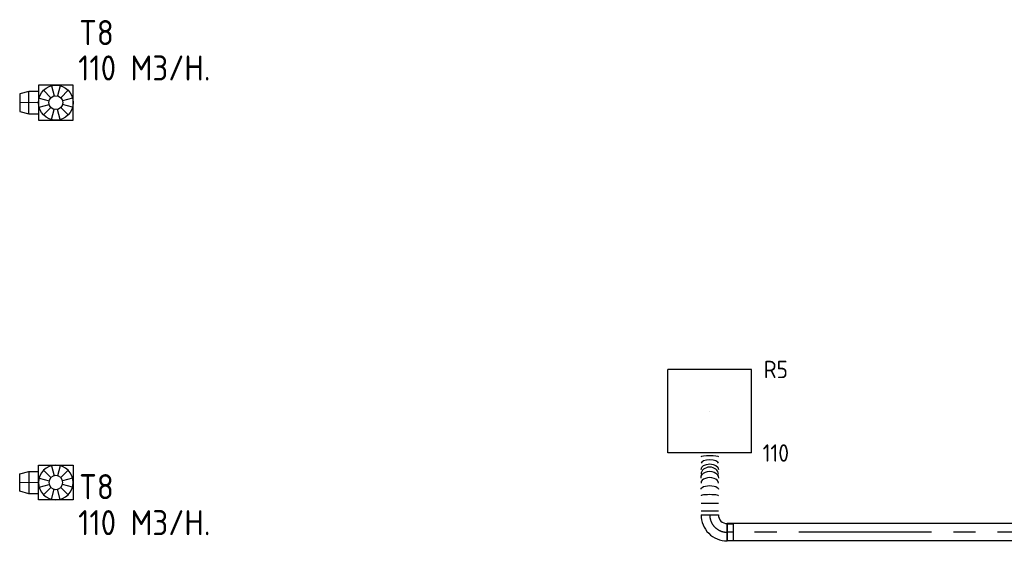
# Model space of a CAD drawing. Header units: millimetres. Extents: x -64377 to 14209, y 2594 to 51892.
# Tile 8 of 10: x -25136 to -18060, y 46505 to 50251. Entities that reach past the tile are written whole.
import ezdxf
from ezdxf.enums import TextEntityAlignment as Align

# ---------------------------------------------------------------- set-up
doc = ezdxf.new("R2010")
doc.units = ezdxf.units.MM
doc.header["$LTSCALE"] = 50
doc.linetypes.add('CENTER2', pattern=[28.575, 19.05, -3.175, 3.175, -3.175])
doc.layers.add('WL570---_BESTAAND-HARTLIJN', color=161, linetype='Continuous', lineweight=0)
doc.layers.add('WL570---_BESTAAND-ROOSTER', color=161, linetype='Continuous', lineweight=0)
for name, color, linetype in [('WL570---_RETOUR', 100, 'Continuous'), ('WL570---_RETOUR_HL', 1, 'Continuous'), ('WL570---_RETOUR_RST', 100, 'Continuous'), ('WL570---_RETOUR_RST_HL', 1, 'Continuous'), ('WL570---_TOEVOER', 200, 'Continuous'), ('WM570---_RETOUR_PR', 2, 'Continuous'), ('WM570---_RETOUR_RST_PR', 1, 'Continuous')]:
    doc.layers.add(name, color=color, linetype=linetype)
doc.styles.add('BURO-025', font='ISO96.shx', dxfattribs={"height": 125})
doc.styles.add('ISO', font='ISO', dxfattribs={"height": 162})
doc.styles.add('LZ-MAATVOEREN', font='simplex')

# ---------------------------------------------------------------- blocks, each defined once
blk = doc.blocks.new('OSV1601250650G')
blk.add_lwpolyline([(0, -80), (65.3, -62.5), (65.3, 62.5), (0, 80)], close=True)
at = {"layer": 'WL570---_BESTAAND-HARTLIJN'}
blk.add_line((0, 0), (65.3, 0), dxfattribs=at)
blk = doc.blocks.new('KARO')
for p, q in [((1, 0.5), (0, 0.5)), ((0, -0.5), (1, -0.5))]:
    blk.add_line(p, q)
at = {"invisible_edges": 15}
blk.add_3dface([(0, 0.5), (0, -0.5), (1, -0.5), (1, 0.5)], dxfattribs=at)
at = {"layer": 'WL570---_BESTAAND-HARTLIJN'}
blk.add_line((0, 0), (1, 0), dxfattribs=at)
blk = doc.blocks.new('ORN_T_WE250-250')
for p, q in [((-0.354, 0.354), (-0.141, 0.141)), ((-0.129, 0.483), (-0.052, 0.193)), ((0.129, 0.483), (0.052, 0.193)), ((0.354, 0.354), (0.141, 0.141)), ((-0.483, 0.129), (-0.193, 0.052)), ((0.483, 0.129), (0.193, 0.052)), ((-0.483, -0.129), (-0.193, -0.052)), ((-0.354, -0.354), (-0.141, -0.141)), ((-0.129, -0.483), (-0.052, -0.193)), ((0.129, -0.483), (0.052, -0.193)), ((0.354, -0.354), (0.141, -0.141)), ((0.483, -0.129), (0.193, -0.052))]:
    blk.add_line(p, q)
blk.add_lwpolyline([(-0.5, -0.5), (0.5, -0.5), (0.5, 0.5), (-0.5, 0.5)], close=True)
for radius in [0.5, 0.2]:
    blk.add_circle((0, 0), radius)
at = {"style": 'LZ-MAATVOEREN', "flags": 9}
for tag, p in [('ROS_TYPE', (0.633, 0.683)), ('ROS_M3H', (0.633, 0.483)), ('ROS_ZIJDE', (0.633, 0.283)), ('ROS_STAT', (0.633, 0.083))]:
    blk.add_attdef(tag, p, '', height=0.125, dxfattribs=at)
blk = doc.blocks.new('*U180')
at = {"color": 0, "ltscale": 10}
for p, q in [((300, 300, -2500), (-300, 300, -2500)), ((-300, -300, -2500), (-300, 300, -2500)), ((300, -300, -2500), (300, 300, -2500)), ((300, -300, -2500), (-300, -300, -2500))]:
    blk.add_line(p, q, dxfattribs=at)
at = {"layer": 'WL570---_RETOUR_RST_HL', "linetype": 'CENTER2'}
blk.add_circle((0, 0, -2500), 0.075, dxfattribs=at)
at = {"layer": 'WL570---_RETOUR_RST', "color": 2, "style": 'BURO-025'}
for tag in ['MC', 'Q']:
    blk.add_attdef(tag, text='', height=125, dxfattribs=at).set_placement((0, 0), align=Align.MIDDLE)
at = {"layer": 'WM570---_RETOUR_RST_PR', "color": 2, "style": 'BURO-025'}
blk.add_attdef('POSNR', text='', height=125, dxfattribs=at).set_placement((0, 0), align=Align.MIDDLE)
blk = doc.blocks.new('*U182')
at = {"color": 0, "ltscale": 10}
for p, q in [((-59.375, 125, -2700), (-59.375, 169.3, -2700)), ((-59.375, 169.3, -2700), (59.375, 169.3, -2700)), ((59.375, 125, -2700), (59.375, 169.3, -2700)), ((-62.5, 125, -2700), (62.5, 125, -2700)), ((-59.375, 125, -2700), (59.375, 125, -2700)), ((-125, -62.5, -2700), (-125, 62.5, -2700))]:
    blk.add_line(p, q, dxfattribs=at)
for radius in [62.5, 187.5]:
    blk.add_arc((-125, 125, -2700), radius, 270, 360, dxfattribs=at)
at = {"layer": 'WL570---_RETOUR_HL', "linetype": 'CENTER2'}
blk.add_arc((-125, 125, -2700), 125, 270, 0, dxfattribs=at)
at = {"layer": 'WM570---_RETOUR_PR', "color": 2, "style": 'BURO-025'}
blk.add_attdef('POSNR', text='', height=125, dxfattribs=at).set_placement((0, 0), align=Align.MIDDLE)
blk = doc.blocks.new('*U183')
at = {"color": 0, "ltscale": 10}
for p, q in [((0, 62.5, -2700), (0, -62.5, -2700)), ((27.9, 62.5, -2700), (27.9, -62.5, -2700)), ((83.8, 62.5, -2700), (83.8, -62.5, -2700))]:
    blk.add_line(p, q, dxfattribs=at)
for centre, major_axis, ratio, start_param, end_param in [((136.8, 0, -2700), (0, -62.5), 0.133781, 0, 3.141593), ((228.5, 0, -2700), (0, -62.5), 0.622524, 0, 3.141593), ((291.8, 0, -2700), (0, 62.5), 0.80933, 3.141593, 6.283185), ((370, 0, -2700), (0, 62.5), 0.391935, 3.141593, 6.283185)]:
    blk.add_ellipse(centre, major_axis=major_axis, ratio=ratio, start_param=start_param, end_param=end_param, dxfattribs=at)
at = {"color": 0, "ltscale": 10, "extrusion": (0, 0, -1)}
for centre, major_axis, ratio, start_param, end_param in [((185.2, 0, -2700), (0, 62.5), 0.391935, 0, 3.141593), ((263.5, 0, -2700), (0, 62.5), 0.80933, 0, 3.141593), ((326.8, 0, -2700), (0, -62.5), 0.622524, 3.141593, 6.283185), ((418.4, 0, -2700), (0, -62.5), 0.133781, 3.141593, 6.283185)]:
    blk.add_ellipse(centre, major_axis=major_axis, ratio=ratio, start_param=start_param, end_param=end_param, dxfattribs=at)
at = {"layer": 'WM570---_RETOUR_PR', "color": 2, "style": 'BURO-025'}
blk.add_attdef('POSNR', text='', height=125, dxfattribs=at).set_placement((0, 0), align=Align.MIDDLE)
blk = doc.blocks.new('*U207')
at = {"color": 0, "ltscale": 10}
for p, q in [((0, 62.5, -2700), (8611.7, 62.5, -2700)), ((0, -62.5, -2700), (0, 62.5, -2700)), ((8611.7, 62.5, -2700), (8611.7, -62.5, -2700)), ((0, -62.5, -2700), (8611.7, -62.5, -2700))]:
    blk.add_line(p, q, dxfattribs=at)
at = {"layer": 'WL570---_RETOUR_HL', "linetype": 'CENTER2'}
blk.add_line((0, 0, -2700), (8611.7, 0, -2700), dxfattribs=at)
at = {"layer": 'WM570---_RETOUR_PR', "color": 2, "style": 'BURO-025'}
blk.add_attdef('POSNR', text='', height=125, dxfattribs=at).set_placement((0, 0), align=Align.MIDDLE)

msp = doc.modelspace()

# ---------------------------------------------------------------- block references
at = {"layer": 'WL570---_RETOUR'}
for name, p, rotation in [('*U183', (-20176.7, 46694.7, 2700), 90), ('*U182', (-20176.7, 46569.7, 2700), 270), ('*U207', (-11440.1, 46569.7, 2700), 180)]:
    msp.add_blockref(name, p, dxfattribs=dict(at, rotation=rotation))
at = {"layer": 'WL570---_RETOUR_RST'}
ref = msp.add_blockref('*U180', (-20176.7, 47438.9, 2500), dxfattribs=at)
ref.add_attrib('Q', '110', dxfattribs={"color": 2, "height": 125, "style": 'BURO-025'}).set_placement((-19701.7, 47138.9), align=Align.MIDDLE)
ref.add_attrib('MC', 'R5', dxfattribs={"color": 2, "height": 125, "style": 'BURO-025'}).set_placement((-19701.7, 47738.9), align=Align.MIDDLE)
at = {"layer": 'WL570---_TOEVOER'}
for name, p, xscale, yscale, zscale in [('ORN_T_WE250-250', (-24876.2, 49655.2), 250, 250, 250), ('KARO', (-25001.2, 46926.8), -69.44796624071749, 160, 160)]:
    msp.add_blockref(name, p, dxfattribs=dict(at, xscale=xscale, yscale=yscale, zscale=zscale))
at = {"layer": 'WL570---_TOEVOER', "rotation": 180}
msp.add_blockref('OSV1601250650G', (-25070.7, 49655.2), dxfattribs=at)
for name, p, xscale, yscale, zscale in [('KARO', (-25001.2, 49655.2), 69.44796624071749, 160, 160), ('ORN_T_WE250-250', (-24876.2, 46926.8), -250, 250, 250)]:
    msp.add_blockref(name, p, dxfattribs=dict(at, xscale=xscale, yscale=yscale, zscale=zscale))
at = {"layer": 'WL570---_TOEVOER', "xscale": -1}
msp.add_blockref('OSV1601250650G', (-25070.7, 46926.8), dxfattribs=at)

# ---------------------------------------------------------------- texts
at = {"layer": 'WL570---_BESTAAND-ROOSTER', "style": 'ISO'}
for s, p in [('T8', (-24708.9, 50068.1)), ('110 M3/H.', (-24715.7, 49814.2)), ('T8', (-24708.9, 46806.8)), ('110 M3/H.', (-24715.7, 46548.7))]:
    msp.add_text(s, height=180, dxfattribs=at).set_placement(p)

doc.saveas('drawing.dxf')
